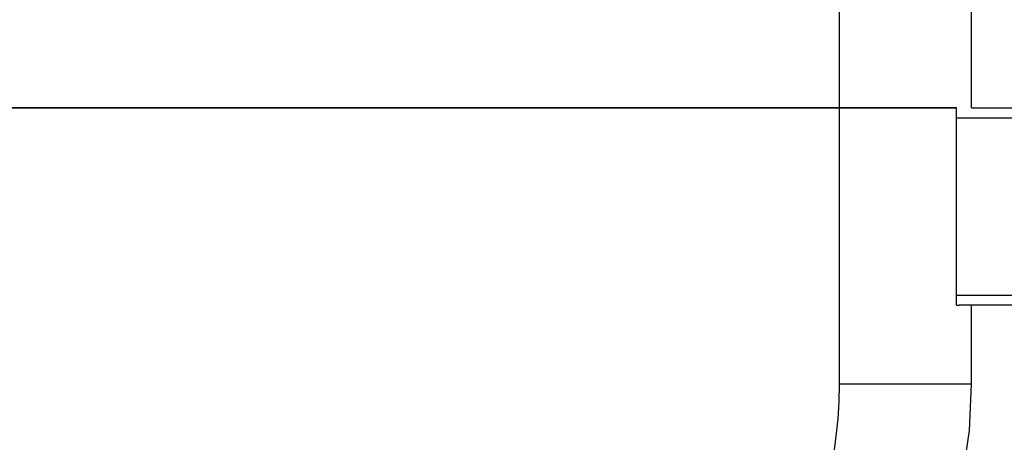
# Model space of a CAD drawing. Header units: millimetres. Extents: x 0 to 2550, y 0 to 1188.
# Tile 145 of 221: x 546.85 to 551.84, y 333.8 to 335.95. Entities that reach past the tile are written whole.
import ezdxf

# ---------------------------------------------------------------- set-up
doc = ezdxf.new("R2010")
doc.units = ezdxf.units.MM
doc.header["$LTSCALE"] = 46.255
for name, color, linetype in [('M2000103_PBL106', 7, 'CONTINUOUS'), ('M2000801_PBL107', 7, 'CONTINUOUS'), ('M2000901_PBL217', 7, 'CONTINUOUS'), ('RIGHT_VIEW_VBL105', 7, 'CONTINUOUS')]:
    doc.layers.add(name, color=color, linetype=linetype)

# ---------------------------------------------------------------- blocks, each defined once
blk = doc.blocks.new('M2000103_PBL106', base_point=(529.2883, 334.9987))
at = {"layer": 'M2000103_PBL106', "color": 7}
for p, q in [((551.6763, 335.4987), (554.1314, 335.4987)), ((551.5995, 335.4487), (554.1814, 335.4487)), ((554.1814, 334.5487), (551.5995, 334.5487)), ((552.4676, 334.4987), (551.6125, 334.4987))]:
    blk.add_line(p, q, dxfattribs=at)
blk = doc.blocks.new('M2000801_PBL107', base_point=(530.1344, 338.9987))
at = {"layer": 'M2000801_PBL107', "color": 2}
blk.add_line((551.0064, 335.4987), (551.0064, 340.4987), dxfattribs=at)
at = {"layer": 'M2000801_PBL107', "color": 7}
for p, q in [((551.6763, 335.4987), (551.6763, 340.4987)), ((551.5995, 335.4987), (539.963, 335.4987))]:
    blk.add_line(p, q, dxfattribs=at)
blk = doc.blocks.new('M2000901_PBL217', base_point=(544.5198, 329.5987))
at = {"layer": 'M2000901_PBL217', "color": 7}
for p, q in [((540.5432, 335.4987), (551.5995, 335.4987)), ((551.5995, 334.4987), (551.5995, 335.4987)), ((551.5995, 334.4987), (551.6125, 334.4987)), ((551.6763, 334.0987), (551.6763, 334.4987))]:
    blk.add_line(p, q, dxfattribs=at)
at = {"layer": 'M2000901_PBL217', "color": 2}
for p, q in [((551.0064, 334.0987), (551.0064, 335.4987)), ((551.6763, 334.0987), (551.0064, 334.0987))]:
    blk.add_line(p, q, dxfattribs=at)
at = {"layer": 'M2000901_PBL217', "color": 7}
blk.add_lwpolyline([(551.608, 333.4987), (551.6172, 333.5325), (551.666, 333.8645), (551.6763, 334.0987)], dxfattribs=at)
at = {"layer": 'M2000901_PBL217', "color": 2}
blk.add_open_spline([(550.9164, 333.4945), (550.931, 333.5406), (550.9853, 333.7375), (551.0064, 333.943), (551.0064, 334.0987)], degree=3, knots=[0, 0, 0, 0, 0.237028, 1, 1, 1, 1], dxfattribs=at)
blk = doc.blocks.new('RIGHT_VIEW_VBL105', base_point=(531.3825, 301.9813))
at = {"layer": 'M2000103_PBL106'}
blk.add_blockref('M2000103_PBL106', (529.2883, 334.9987), dxfattribs=at)
at = {"layer": 'M2000801_PBL107'}
blk.add_blockref('M2000801_PBL107', (530.1344, 338.9987), dxfattribs=at)
at = {"layer": 'M2000901_PBL217'}
blk.add_blockref('M2000901_PBL217', (544.5198, 329.5987), dxfattribs=at)

msp = doc.modelspace()

# ---------------------------------------------------------------- block references
at = {"layer": 'RIGHT_VIEW_VBL105'}
msp.add_blockref('RIGHT_VIEW_VBL105', (531.3825, 301.9813), dxfattribs=at)

doc.saveas('drawing.dxf')
